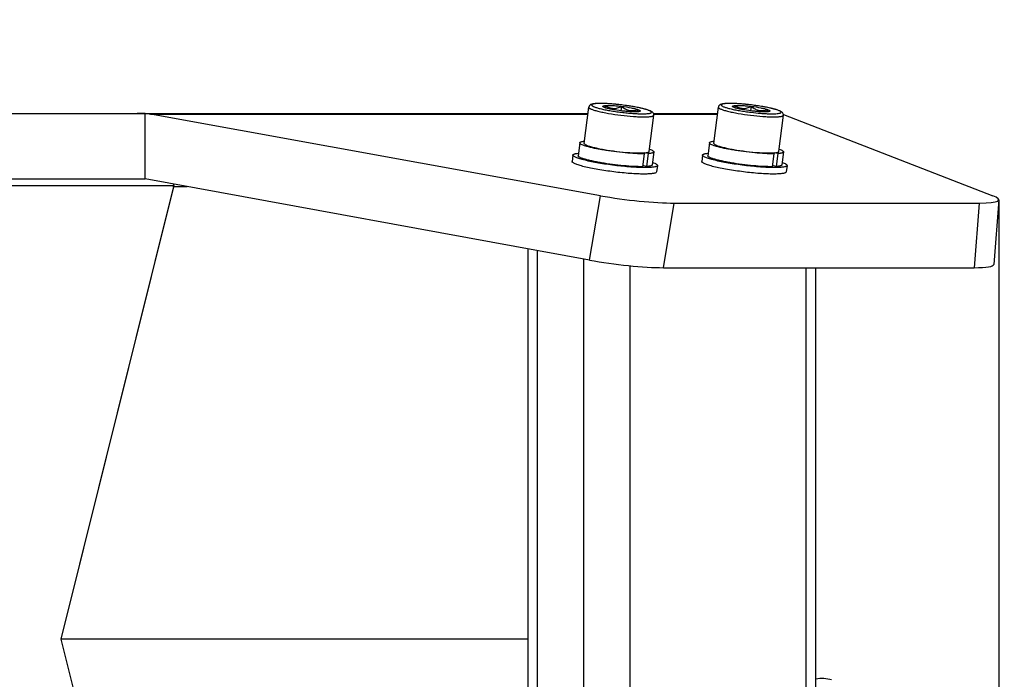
# Model space of a CAD drawing. Header units: millimetres. Extents: x 0 to 420, y 0 to 297.
# Tile 196 of 256: x 264 to 279, y 139 to 149. Entities that reach past the tile are written whole.
import ezdxf

# ---------------------------------------------------------------- set-up
doc = ezdxf.new("R2010")
doc.units = ezdxf.units.MM
doc.header["$LTSCALE"] = 23.1
doc.layers.get('0').update_dxf_attribs({"linetype": 'CONTINUOUS'})
doc.layers.add('DIM_PILOTEES', color=7, linetype='CONTINUOUS')
doc.styles.add('TEXTSTYLE_2', font='txt', dxfattribs={"width": 0.97619})
doc.styles.add('TEXTSTYLE_6', font='txt', dxfattribs={"width": 1.178571})
doc.dimstyles.new('DIMSTYLE_1', dxfattribs={"dimtxt": 2.5, "dimasz": 0.1875, "dimexe": 0.125, "dimexo": 0.0625, "dimgap": 1.25, "dimtad": 0, "dimtih": 1, "dimtoh": 1, "dimdsep": 46, "dimtxsty": 'TEXTSTYLE_2', "dimblk": '_FILLED', "dimblk1": '_FILLED', "dimblk2": '_FILLED', "dimcen": 0.09, "dimazin": 2, "dimtfac": 1, "dimtofl": 0, "dimtmove": 0, "dimatfit": 3, "dimldrblk": '_FILLED', "dimfxl": 1, "dimtolj": 1, "dimarcsym": 0})
doc.dimstyles.new('DIMSTYLE_5', dxfattribs={"dimtxt": 2.5, "dimasz": 0.1875, "dimexe": 0.125, "dimexo": 0.0625, "dimgap": 1.25, "dimtad": 0, "dimtih": 1, "dimtoh": 1, "dimdsep": 46, "dimtxsty": 'TEXTSTYLE_6', "dimblk": '_FILLED', "dimblk1": '_FILLED', "dimblk2": '_FILLED', "dimcen": 0.09, "dimazin": 2, "dimtfac": 1, "dimtofl": 0, "dimtmove": 0, "dimatfit": 3, "dimldrblk": '_FILLED', "dimfxl": 1, "dimtolj": 1, "dimarcsym": 0})

# ---------------------------------------------------------------- blocks, each defined once
blk = doc.blocks.new('_FILLED')
at = {"color": 0, "linetype": 'BYBLOCK'}
blk.add_solid([(0, 0), (-1, 0.167), (-1, -0.167)], dxfattribs=at)
blk = doc.blocks.new('*D0')
at = {"layer": 'DIM_PILOTEES', "color": 2, "linetype": 'CONTINUOUS'}
for p, q in [((218.881, 254.209), (215.095, 254.209)), ((215.22, 254.209), (215.22, 191.754)), ((273.853, 254.209), (218.881, 254.209)), ((215.22, 129.447), (215.22, 186.754)), ((218.881, 129.447), (215.095, 129.447)), ((273.878, 129.447), (218.881, 129.447))]:
    blk.add_line(p, q, dxfattribs=at)
at = {"layer": 'DIM_PILOTEES', "color": 2, "linetype": 'CONTINUOUS', "xscale": 0.1875, "yscale": 0.1875, "zscale": 0.1875}
for p, rotation in [((215.22, 254.209), 90), ((215.22, 129.447), 270)]:
    blk.add_blockref('_FILLED', p, dxfattribs=dict(at, rotation=rotation))
at = {"layer": 'DIM_PILOTEES', "color": 2, "linetype": 'CONTINUOUS', "insert": (215.22, 190.504), "char_height": 2.5, "width": 10.98214, "attachment_point": 2, "line_spacing_factor": 0.9, "style": 'TEXTSTYLE_2'}
blk.add_mtext('{\\ftxt;\\W0.0001;\\H0.0001;\\~}{\\ftxt;\\W2.9285714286;\\H2.5; }{\\ftxt;\\W0.0001;\\H0.0001;\\~}', dxfattribs=at)
blk = doc.blocks.new('*D5')
at = {"layer": 'DIM_PILOTEES', "color": 2, "linetype": 'CONTINUOUS'}
for p, q in [((232.56, 146.386), (232.56, 120.753)), ((278.981, 146.386), (278.981, 120.753)), ((232.56, 120.878), (250.176, 120.878)), ((278.981, 120.878), (258.569, 120.878))]:
    blk.add_line(p, q, dxfattribs=at)
at = {"layer": 'DIM_PILOTEES', "color": 2, "linetype": 'CONTINUOUS', "xscale": 0.1875, "yscale": 0.1875, "zscale": 0.1875, "rotation": 180}
blk.add_blockref('_FILLED', (232.56, 120.878), dxfattribs=at)
at = {"layer": 'DIM_PILOTEES', "color": 2, "linetype": 'CONTINUOUS', "xscale": 0.1875, "yscale": 0.1875, "zscale": 0.1875}
blk.add_blockref('_FILLED', (278.981, 120.878), dxfattribs=at)
at = {"layer": 'DIM_PILOTEES', "color": 2, "linetype": 'CONTINUOUS', "insert": (254.373, 122.128), "char_height": 2.5, "width": 8.83929, "attachment_point": 2, "line_spacing_factor": 0.9, "style": 'TEXTSTYLE_6'}
blk.add_mtext('{\\ftxt;\\W0.0001;\\H0.0001;\\~}{\\ftxt;\\W2.3571428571;\\H2.5; }{\\ftxt;\\W0.0001;\\H0.0001;\\~}', dxfattribs=at)

msp = doc.modelspace()

# ---------------------------------------------------------------- linework, layer by layer
at = {"color": 7, "linetype": 'CONTINUOUS'}
for p, q in [((272.648, 147.284), (272.716, 147.835)), ((272.967, 147.827), (272.967, 147.828)), ((273.211, 147.779), (273.22, 147.849)), ((274.628, 147.284), (274.696, 147.835)), ((274.947, 147.827), (274.947, 147.828)), ((275.191, 147.779), (275.2, 147.849)), ((238.836, 147.742), (272.705, 147.742)), ((265.942, 146.742), (265.942, 147.738)), ((266.024, 147.727), (272.703, 147.727)), ((272.894, 146.485), (266.024, 147.727)), ((273.462, 147.766), (273.467, 147.801)), ((273.463, 147.767), (273.463, 147.766)), ((273.641, 147.161), (273.709, 147.713)), ((273.703, 147.742), (274.685, 147.742)), ((273.708, 147.727), (274.683, 147.727)), ((275.442, 147.766), (275.447, 147.801)), ((275.443, 147.767), (275.443, 147.766)), ((275.621, 147.161), (275.689, 147.713)), ((275.689, 147.725), (278.887, 146.485)), ((272.579, 147.292), (272.555, 147.095)), ((274.559, 147.292), (274.535, 147.095)), ((272.475, 147.105), (272.463, 147.007)), ((272.475, 147.105), (272.475, 147.105)), ((273.511, 147.137), (273.562, 147.125)), ((273.562, 147.125), (273.538, 146.928)), ((273.623, 147.127), (273.571, 147.139)), ((273.623, 147.127), (273.599, 146.93)), ((273.71, 147.153), (273.686, 146.956)), ((274.455, 147.105), (274.443, 147.007)), ((274.455, 147.105), (274.455, 147.105)), ((275.491, 147.137), (275.542, 147.125)), ((275.542, 147.125), (275.518, 146.928)), ((275.603, 147.127), (275.551, 147.139)), ((275.603, 147.127), (275.578, 146.93)), ((275.69, 147.153), (275.666, 146.956)), ((272.463, 147.006), (272.463, 147.007)), ((273.599, 146.93), (273.54, 146.944)), ((273.765, 146.946), (273.753, 146.848)), ((273.766, 146.947), (273.765, 146.946)), ((274.443, 147.006), (274.443, 147.007)), ((275.578, 146.93), (275.52, 146.944)), ((275.745, 146.946), (275.733, 146.848)), ((275.745, 146.947), (275.745, 146.946)), ((245.102, 146.642), (266.379, 146.642)), ((245.599, 146.742), (265.942, 146.742)), ((266.379, 146.642), (264.652, 139.717)), ((272.729, 145.501), (265.942, 146.742)), ((266.375, 146.623), (264.652, 139.717)), ((266.375, 146.625), (266.584, 146.625)), ((266.375, 146.623), (266.375, 146.625)), ((266.375, 146.622), (266.375, 146.624)), ((272.729, 145.501), (272.894, 146.485)), ((273.858, 145.386), (274.023, 146.371)), ((274.023, 146.371), (278.682, 146.371)), ((278.682, 146.371), (278.605, 145.386)), ((278.979, 146.421), (278.902, 145.437)), ((271.789, 133.766), (271.789, 145.673)), ((271.936, 133.793), (271.936, 145.646)), ((272.643, 133.922), (272.643, 145.517)), ((273.35, 134.022), (273.35, 145.415)), ((273.858, 145.386), (278.605, 145.386)), ((276.037, 134.048), (276.037, 145.386)), ((276.183, 134.048), (276.183, 145.386)), ((276.185, 139.106), (276.185, 145.386)), ((271.789, 139.717), (264.652, 139.717)), ((264.652, 139.717), (266.374, 132.811)), ((264.652, 139.717), (266.379, 132.792))]:
    msp.add_line(p, q, dxfattribs=at)
for centre, radius, start, end in [((278.754, 147.213), 5.82, 173.5965, 173.9305), ((280.734, 147.213), 5.82, 173.5965, 173.9305), ((273.071, 148.128), 0.319, 250.9746, 251.2834), ((280.788, 146.984), 7.367, 173.6315, 173.8955), ((275.05, 148.128), 0.319, 250.9746, 251.2834), ((282.768, 146.984), 7.367, 173.6315, 173.8955), ((275.642, 147.719), 0.047, 352.96, 359.732), ((276.276, 138.574), 0.54, 73.8724, 99.8418)]:
    msp.add_arc(centre, radius, start, end, dxfattribs=at)
for centre, major_axis, ratio, start_param, end_param in [((265.82, 146.742), (1.414, 0), 0.707107, 1.484158, 1.570796), ((265.859, 146.742), (0, 1), 0.964473, -0.172629, -0.086638), ((266.305, 146.642), (0.0244, 0.0985), 0.707215, 4.711519, 5.041349), ((266.335, 146.642), (0.0301, 0.0992), 0.406709, -1.448047, -1.252473), ((273.327, 146.543), (0.993, -0.122), 0.121465, -2.00605, -0.778915), ((277.986, 146.543), (0.993, -0.122), 0.121465, -0.778915, 0.44822), ((273.161, 145.56), (0.993, -0.124), 0.122806, -2.005942, -0.778807), ((277.908, 145.56), (0.993, -0.124), 0.122777, -0.77869, 0.005595)]:
    msp.add_ellipse(centre, major_axis=major_axis, ratio=ratio, start_param=start_param, end_param=end_param, dxfattribs=at)
for points, knots in [([(273.221, 147.87), (273.19, 147.874), (273.13, 147.88), (273.043, 147.888), (272.962, 147.892), (272.891, 147.894), (272.839, 147.893), (272.804, 147.89), (272.782, 147.886), (272.763, 147.882), (272.744, 147.875), (272.725, 147.861), (272.718, 147.845), (272.716, 147.835)], [0, 0, 0, 0, 0.174983, 0.34297, 0.497588, 0.633247, 0.745739, 0.792683, 0.833758, 0.870241, 0.905539, 0.947084, 1, 1, 1, 1]), ([(272.716, 147.835), (272.716, 147.83), (272.724, 147.822), (272.737, 147.814), (272.753, 147.807), (272.773, 147.799), (272.798, 147.791), (272.826, 147.783), (272.872, 147.771), (272.936, 147.757), (273.053, 147.735), (273.145, 147.721), (273.209, 147.714)], [0, 0, 0, 0, 0.029866, 0.055857, 0.090109, 0.132611, 0.183114, 0.241224, 0.306438, 0.455741, 0.625485, 1, 1, 1, 1]), ([(273.221, 147.87), (273.191, 147.873), (273.133, 147.88), (273.048, 147.887), (272.97, 147.891), (272.91, 147.893), (272.868, 147.893), (272.841, 147.891), (272.818, 147.89), (272.798, 147.887), (272.783, 147.884), (272.773, 147.881), (272.767, 147.877), (272.763, 147.875), (272.76, 147.87), (272.763, 147.863), (272.77, 147.857), (272.781, 147.85), (272.795, 147.843), (272.814, 147.836), (272.837, 147.829), (272.863, 147.821), (272.905, 147.81), (272.964, 147.797), (273.042, 147.783), (273.126, 147.769), (273.184, 147.761), (273.214, 147.758)], [0, 0, 0, 0, 0.095402, 0.187059, 0.271511, 0.345596, 0.37788, 0.406595, 0.431495, 0.452392, 0.46917, 0.481839, 0.486713, 0.49072, 0.496884, 0.503304, 0.512677, 0.525945, 0.543336, 0.564834, 0.590312, 0.619571, 0.652359, 0.72731, 0.812409, 0.904463, 1, 1, 1, 1]), ([(272.933, 147.845), (272.932, 147.845), (272.931, 147.847), (272.931, 147.851), (272.934, 147.853), (272.94, 147.857), (272.953, 147.86), (272.964, 147.861), (272.971, 147.862)], [0, 0, 0, 0, 0.070626, 0.12917, 0.198307, 0.293232, 0.579343, 1, 1, 1, 1]), ([(272.967, 147.827), (272.959, 147.83), (272.949, 147.834), (272.938, 147.84), (272.934, 147.843), (272.933, 147.845)], [0, 0, 0, 0, 0.627351, 0.844677, 1, 1, 1, 1]), ([(272.971, 147.862), (272.986, 147.863), (273.021, 147.864), (273.079, 147.862), (273.147, 147.857), (273.195, 147.852), (273.22, 147.849)], [0, 0, 0, 0, 0.184171, 0.42314, 0.701269, 1, 1, 1, 1]), ([(272.971, 147.862), (272.988, 147.85), (273.017, 147.834), (273.058, 147.821), (273.091, 147.816), (273.124, 147.817), (273.168, 147.826), (273.199, 147.839), (273.22, 147.849)], [0, 0, 0, 0, 0.245243, 0.367536, 0.490386, 0.614733, 0.741195, 1, 1, 1, 1]), ([(273.214, 147.758), (273.244, 147.754), (273.302, 147.748), (273.387, 147.741), (273.465, 147.736), (273.525, 147.734), (273.567, 147.735), (273.594, 147.736), (273.617, 147.738), (273.637, 147.74), (273.652, 147.743), (273.663, 147.747), (273.669, 147.75), (273.672, 147.753), (273.675, 147.758), (273.672, 147.765), (273.665, 147.771), (273.654, 147.777), (273.64, 147.784), (273.621, 147.791), (273.598, 147.799), (273.572, 147.806), (273.53, 147.817), (273.471, 147.83), (273.393, 147.845), (273.309, 147.858), (273.251, 147.866), (273.221, 147.87)], [0, 0, 0, 0, 0.095402, 0.187059, 0.271511, 0.345596, 0.37788, 0.406595, 0.431495, 0.452392, 0.46917, 0.481839, 0.486713, 0.49072, 0.496884, 0.503304, 0.512677, 0.525945, 0.543336, 0.564834, 0.590312, 0.619571, 0.652359, 0.72731, 0.812409, 0.904463, 1, 1, 1, 1]), ([(273.22, 147.849), (273.237, 147.834), (273.265, 147.814), (273.306, 147.795), (273.338, 147.786), (273.371, 147.782), (273.415, 147.785), (273.446, 147.794), (273.467, 147.801)], [0, 0, 0, 0, 0.258404, 0.384827, 0.50924, 0.632215, 0.754635, 1, 1, 1, 1]), ([(273.22, 147.849), (273.268, 147.843), (273.335, 147.833), (273.417, 147.815), (273.452, 147.806), (273.467, 147.801)], [0, 0, 0, 0, 0.574322, 0.81396, 1, 1, 1, 1]), ([(273.709, 147.713), (273.71, 147.722), (273.707, 147.74), (273.692, 147.758), (273.675, 147.77), (273.657, 147.779), (273.636, 147.787), (273.602, 147.799), (273.551, 147.813), (273.481, 147.829), (273.4, 147.844), (273.313, 147.858), (273.252, 147.866), (273.221, 147.87)], [0, 0, 0, 0, 0.052663, 0.093917, 0.12905, 0.165513, 0.206662, 0.253741, 0.366596, 0.502619, 0.657472, 0.825431, 1, 1, 1, 1]), ([(275.201, 147.87), (275.17, 147.874), (275.11, 147.88), (275.023, 147.888), (274.942, 147.892), (274.871, 147.894), (274.819, 147.893), (274.784, 147.89), (274.762, 147.886), (274.743, 147.882), (274.724, 147.875), (274.705, 147.861), (274.697, 147.845), (274.696, 147.835)], [0, 0, 0, 0, 0.174983, 0.34297, 0.497588, 0.633247, 0.745739, 0.792683, 0.833758, 0.870241, 0.905539, 0.947084, 1, 1, 1, 1]), ([(274.696, 147.835), (274.696, 147.83), (274.704, 147.822), (274.717, 147.814), (274.733, 147.807), (274.753, 147.799), (274.778, 147.791), (274.806, 147.783), (274.852, 147.771), (274.916, 147.757), (275.033, 147.735), (275.125, 147.721), (275.189, 147.714)], [0, 0, 0, 0, 0.029866, 0.055857, 0.090109, 0.132611, 0.183114, 0.241224, 0.306438, 0.455741, 0.625485, 1, 1, 1, 1]), ([(275.201, 147.87), (275.171, 147.873), (275.113, 147.88), (275.028, 147.887), (274.95, 147.891), (274.89, 147.893), (274.848, 147.893), (274.821, 147.891), (274.798, 147.89), (274.778, 147.887), (274.763, 147.884), (274.752, 147.881), (274.746, 147.877), (274.743, 147.875), (274.74, 147.87), (274.743, 147.863), (274.75, 147.857), (274.761, 147.85), (274.775, 147.843), (274.794, 147.836), (274.817, 147.829), (274.843, 147.821), (274.885, 147.81), (274.944, 147.797), (275.022, 147.783), (275.106, 147.769), (275.164, 147.761), (275.194, 147.758)], [0, 0, 0, 0, 0.095402, 0.187059, 0.271511, 0.345596, 0.37788, 0.406595, 0.431495, 0.452392, 0.46917, 0.481839, 0.486713, 0.49072, 0.496884, 0.503304, 0.512677, 0.525945, 0.543336, 0.564834, 0.590312, 0.619571, 0.652359, 0.72731, 0.812409, 0.904463, 1, 1, 1, 1]), ([(274.913, 147.845), (274.912, 147.845), (274.911, 147.847), (274.911, 147.851), (274.914, 147.853), (274.92, 147.857), (274.933, 147.86), (274.944, 147.861), (274.95, 147.862)], [0, 0, 0, 0, 0.070626, 0.12917, 0.198307, 0.293232, 0.579343, 1, 1, 1, 1]), ([(274.947, 147.827), (274.939, 147.83), (274.929, 147.834), (274.918, 147.84), (274.914, 147.843), (274.913, 147.845)], [0, 0, 0, 0, 0.627351, 0.844677, 1, 1, 1, 1]), ([(274.95, 147.862), (274.966, 147.863), (275.001, 147.864), (275.059, 147.862), (275.127, 147.857), (275.175, 147.852), (275.2, 147.849)], [0, 0, 0, 0, 0.184171, 0.42314, 0.701269, 1, 1, 1, 1]), ([(274.95, 147.862), (274.968, 147.85), (274.997, 147.834), (275.038, 147.821), (275.07, 147.816), (275.103, 147.817), (275.148, 147.826), (275.179, 147.839), (275.2, 147.849)], [0, 0, 0, 0, 0.245243, 0.367536, 0.490386, 0.614733, 0.741195, 1, 1, 1, 1]), ([(275.2, 147.849), (275.217, 147.834), (275.245, 147.814), (275.286, 147.795), (275.318, 147.786), (275.351, 147.782), (275.394, 147.785), (275.426, 147.794), (275.447, 147.801)], [0, 0, 0, 0, 0.258404, 0.384827, 0.50924, 0.632215, 0.754635, 1, 1, 1, 1]), ([(275.2, 147.849), (275.248, 147.843), (275.315, 147.833), (275.397, 147.815), (275.432, 147.806), (275.447, 147.801)], [0, 0, 0, 0, 0.574322, 0.81396, 1, 1, 1, 1]), ([(275.686, 147.735), (275.684, 147.742), (275.676, 147.754), (275.66, 147.766), (275.644, 147.775), (275.618, 147.787), (275.577, 147.8), (275.519, 147.816), (275.45, 147.831), (275.372, 147.845), (275.288, 147.858), (275.23, 147.866), (275.201, 147.87)], [0, 0, 0, 0, 0.043975, 0.079722, 0.114891, 0.153643, 0.247496, 0.36478, 0.50335, 0.659024, 0.826537, 1, 1, 1, 1]), ([(275.638, 147.745), (275.641, 147.747), (275.648, 147.749), (275.654, 147.754), (275.654, 147.759), (275.653, 147.763), (275.65, 147.766), (275.644, 147.772), (275.632, 147.779), (275.613, 147.787), (275.589, 147.795), (275.56, 147.804), (275.527, 147.813), (275.489, 147.822), (275.447, 147.831), (275.385, 147.843), (275.303, 147.856), (275.236, 147.865), (275.201, 147.87)], [0, 0, 0, 0, 0.024415, 0.040017, 0.046487, 0.053699, 0.062664, 0.07391, 0.104076, 0.14492, 0.196298, 0.257728, 0.328515, 0.407804, 0.494605, 0.587819, 0.788647, 1, 1, 1, 1]), ([(273.215, 147.779), (273.167, 147.785), (273.1, 147.795), (273.018, 147.812), (272.983, 147.822), (272.968, 147.827)], [0, 0, 0, 0, 0.574322, 0.81396, 1, 1, 1, 1]), ([(273.209, 147.714), (273.272, 147.706), (273.364, 147.697), (273.481, 147.69), (273.545, 147.688), (273.591, 147.689), (273.621, 147.69), (273.646, 147.692), (273.667, 147.694), (273.685, 147.698), (273.698, 147.702), (273.708, 147.708), (273.709, 147.713)], [0, 0, 0, 0, 0.375485, 0.545186, 0.694258, 0.759322, 0.817277, 0.867633, 0.910007, 0.944161, 0.970092, 1, 1, 1, 1]), ([(273.465, 147.766), (273.449, 147.764), (273.414, 147.764), (273.356, 147.766), (273.288, 147.771), (273.24, 147.776), (273.215, 147.779)], [0, 0, 0, 0, 0.184171, 0.42314, 0.701269, 1, 1, 1, 1]), ([(273.501, 147.774), (273.5, 147.773), (273.495, 147.771), (273.483, 147.768), (273.473, 147.767), (273.465, 147.766)], [0, 0, 0, 0, 0.155686, 0.373115, 1, 1, 1, 1]), ([(273.467, 147.801), (273.473, 147.799), (273.485, 147.794), (273.497, 147.788), (273.502, 147.783), (273.504, 147.78), (273.504, 147.777), (273.502, 147.775), (273.501, 147.774)], [0, 0, 0, 0, 0.422136, 0.709698, 0.804961, 0.873798, 0.931097, 1, 1, 1, 1]), ([(275.195, 147.779), (275.147, 147.785), (275.08, 147.795), (274.998, 147.812), (274.963, 147.822), (274.948, 147.827)], [0, 0, 0, 0, 0.574322, 0.81396, 1, 1, 1, 1]), ([(275.189, 147.714), (275.252, 147.706), (275.343, 147.697), (275.46, 147.69), (275.525, 147.688), (275.571, 147.689), (275.601, 147.69), (275.626, 147.692), (275.647, 147.694), (275.664, 147.698), (275.678, 147.702), (275.688, 147.708), (275.689, 147.713)], [0, 0, 0, 0, 0.375485, 0.545186, 0.694258, 0.759322, 0.817277, 0.867633, 0.910007, 0.944161, 0.970092, 1, 1, 1, 1]), ([(275.194, 147.758), (275.243, 147.752), (275.315, 147.744), (275.408, 147.738), (275.47, 147.735), (275.525, 147.734), (275.572, 147.736), (275.608, 147.739), (275.629, 147.743), (275.638, 147.745)], [0, 0, 0, 0, 0.33164, 0.486242, 0.627887, 0.752905, 0.858124, 0.941023, 1, 1, 1, 1]), ([(275.444, 147.766), (275.429, 147.764), (275.394, 147.764), (275.336, 147.766), (275.268, 147.771), (275.22, 147.776), (275.195, 147.779)], [0, 0, 0, 0, 0.184171, 0.42314, 0.701269, 1, 1, 1, 1]), ([(275.481, 147.774), (275.48, 147.773), (275.475, 147.771), (275.463, 147.768), (275.452, 147.767), (275.444, 147.766)], [0, 0, 0, 0, 0.155686, 0.373115, 1, 1, 1, 1]), ([(275.447, 147.801), (275.453, 147.799), (275.464, 147.794), (275.477, 147.788), (275.482, 147.783), (275.484, 147.78), (275.484, 147.777), (275.482, 147.775), (275.481, 147.774)], [0, 0, 0, 0, 0.422136, 0.709698, 0.804961, 0.873798, 0.931097, 1, 1, 1, 1]), ([(275.689, 147.719), (275.689, 147.72), (275.689, 147.726), (275.688, 147.731), (275.686, 147.735)], [0, 0, 0, 0, 0.257702, 1, 1, 1, 1]), ([(273.562, 147.125), (273.518, 147.124), (273.421, 147.127), (273.268, 147.139), (273.103, 147.157), (272.965, 147.178), (272.861, 147.196), (272.792, 147.211), (272.738, 147.223), (272.7, 147.233), (272.668, 147.243), (272.636, 147.254), (272.608, 147.265), (272.592, 147.275), (272.583, 147.281), (272.578, 147.288), (272.579, 147.292)], [0, 0, 0, 0, 0.131199, 0.288362, 0.457559, 0.623707, 0.700968, 0.772022, 0.835303, 0.863592, 0.889443, 0.933321, 0.966163, 0.978367, 0.987845, 1, 1, 1, 1]), ([(272.579, 147.292), (272.579, 147.296), (272.584, 147.3), (272.591, 147.304), (272.603, 147.309), (272.624, 147.314), (272.642, 147.316), (272.652, 147.317)], [0, 0, 0, 0, 0.121238, 0.208644, 0.318648, 0.61073, 1, 1, 1, 1]), ([(272.648, 147.284), (272.648, 147.279), (272.656, 147.27), (272.669, 147.263), (272.685, 147.255), (272.705, 147.247), (272.73, 147.239), (272.758, 147.231), (272.804, 147.219), (272.868, 147.205), (272.985, 147.183), (273.077, 147.17), (273.141, 147.162)], [0, 0, 0, 0, 0.029865, 0.055855, 0.090107, 0.132609, 0.183112, 0.241221, 0.306435, 0.455739, 0.625483, 1, 1, 1, 1]), ([(275.542, 147.125), (275.498, 147.124), (275.401, 147.127), (275.247, 147.139), (275.083, 147.157), (274.945, 147.178), (274.841, 147.196), (274.771, 147.211), (274.718, 147.223), (274.68, 147.233), (274.648, 147.243), (274.616, 147.254), (274.588, 147.265), (274.572, 147.275), (274.563, 147.281), (274.558, 147.288), (274.559, 147.292)], [0, 0, 0, 0, 0.131199, 0.288362, 0.457559, 0.623707, 0.700968, 0.772022, 0.835303, 0.863592, 0.889443, 0.933321, 0.966163, 0.978367, 0.987845, 1, 1, 1, 1]), ([(274.559, 147.292), (274.559, 147.296), (274.563, 147.3), (274.571, 147.304), (274.583, 147.309), (274.604, 147.314), (274.622, 147.316), (274.632, 147.317)], [0, 0, 0, 0, 0.121238, 0.208644, 0.318648, 0.61073, 1, 1, 1, 1]), ([(274.628, 147.284), (274.628, 147.279), (274.636, 147.27), (274.649, 147.263), (274.665, 147.255), (274.685, 147.247), (274.71, 147.239), (274.738, 147.231), (274.784, 147.219), (274.848, 147.205), (274.965, 147.183), (275.057, 147.17), (275.121, 147.162)], [0, 0, 0, 0, 0.029865, 0.055855, 0.090107, 0.132609, 0.183112, 0.241221, 0.306435, 0.455739, 0.625483, 1, 1, 1, 1]), ([(272.475, 147.105), (272.475, 147.107), (272.477, 147.11), (272.482, 147.115), (272.489, 147.119), (272.498, 147.122), (272.51, 147.126), (272.531, 147.13), (272.547, 147.132), (272.559, 147.133)], [0, 0, 0, 0, 0.055515, 0.123296, 0.210437, 0.320145, 0.453743, 0.611676, 1, 1, 1, 1]), ([(273.765, 146.946), (273.765, 146.94), (273.752, 146.932), (273.734, 146.926), (273.711, 146.922), (273.683, 146.918), (273.65, 146.916), (273.612, 146.914), (273.552, 146.914), (273.467, 146.916), (273.315, 146.925), (273.153, 146.941), (272.989, 146.963), (272.87, 146.982), (272.761, 147.003), (272.678, 147.021), (272.619, 147.036), (272.582, 147.047), (272.55, 147.057), (272.524, 147.067), (272.503, 147.077), (272.489, 147.085), (272.482, 147.092), (272.477, 147.097), (272.475, 147.102), (272.475, 147.105)], [0, 0, 0, 0, 0.014893, 0.027818, 0.044845, 0.06597, 0.091074, 0.119964, 0.152396, 0.226689, 0.311236, 0.498175, 0.593548, 0.685395, 0.770265, 0.84499, 0.877674, 0.906837, 0.93223, 0.953656, 0.970989, 0.984215, 0.989352, 0.99359, 1, 1, 1, 1]), ([(273.538, 146.928), (273.494, 146.927), (273.397, 146.93), (273.243, 146.942), (273.079, 146.96), (272.941, 146.981), (272.837, 146.999), (272.767, 147.014), (272.714, 147.026), (272.676, 147.036), (272.644, 147.046), (272.611, 147.056), (272.584, 147.068), (272.568, 147.077), (272.559, 147.084), (272.554, 147.091), (272.555, 147.095)], [0, 0, 0, 0, 0.1312, 0.288365, 0.457563, 0.623711, 0.700973, 0.772027, 0.835307, 0.863597, 0.889447, 0.933324, 0.966165, 0.978368, 0.987846, 1, 1, 1, 1]), ([(273.141, 147.162), (273.208, 147.154), (273.306, 147.144), (273.429, 147.137), (273.485, 147.137), (273.511, 147.137)], [0, 0, 0, 0, 0.547355, 0.790846, 1, 1, 1, 1]), ([(273.511, 147.137), (273.517, 147.137), (273.536, 147.137), (273.556, 147.138), (273.571, 147.139)], [0, 0, 0, 0, 0.27479, 1, 1, 1, 1]), ([(273.571, 147.139), (273.581, 147.14), (273.598, 147.142), (273.618, 147.146), (273.629, 147.15), (273.636, 147.154), (273.641, 147.158), (273.641, 147.161)], [0, 0, 0, 0, 0.391407, 0.684743, 0.794797, 0.881713, 1, 1, 1, 1]), ([(273.71, 147.153), (273.71, 147.149), (273.705, 147.144), (273.696, 147.14), (273.686, 147.136), (273.674, 147.134), (273.653, 147.13), (273.635, 147.128), (273.623, 147.127)], [0, 0, 0, 0, 0.115412, 0.201871, 0.311986, 0.446844, 0.606681, 1, 1, 1, 1]), ([(273.645, 147.194), (273.655, 147.191), (273.672, 147.184), (273.691, 147.175), (273.702, 147.167), (273.708, 147.162), (273.711, 147.156), (273.71, 147.153)], [0, 0, 0, 0, 0.389305, 0.68141, 0.791418, 0.878815, 1, 1, 1, 1]), ([(274.455, 147.105), (274.455, 147.107), (274.457, 147.11), (274.462, 147.115), (274.469, 147.119), (274.478, 147.122), (274.49, 147.126), (274.511, 147.13), (274.527, 147.132), (274.539, 147.133)], [0, 0, 0, 0, 0.055515, 0.123296, 0.210437, 0.320145, 0.453743, 0.611676, 1, 1, 1, 1]), ([(275.745, 146.946), (275.745, 146.94), (275.732, 146.932), (275.714, 146.926), (275.691, 146.922), (275.663, 146.918), (275.63, 146.916), (275.592, 146.914), (275.532, 146.914), (275.447, 146.916), (275.295, 146.925), (275.133, 146.941), (274.969, 146.963), (274.85, 146.982), (274.741, 147.003), (274.658, 147.021), (274.599, 147.036), (274.562, 147.047), (274.53, 147.057), (274.504, 147.067), (274.483, 147.077), (274.469, 147.085), (274.462, 147.092), (274.457, 147.097), (274.455, 147.102), (274.455, 147.105)], [0, 0, 0, 0, 0.014893, 0.027818, 0.044845, 0.06597, 0.091074, 0.119964, 0.152396, 0.226689, 0.311236, 0.498175, 0.593548, 0.685395, 0.770265, 0.84499, 0.877674, 0.906837, 0.93223, 0.953656, 0.970989, 0.984215, 0.989352, 0.99359, 1, 1, 1, 1]), ([(275.518, 146.928), (275.474, 146.927), (275.377, 146.93), (275.223, 146.942), (275.058, 146.96), (274.921, 146.981), (274.817, 146.999), (274.747, 147.014), (274.694, 147.026), (274.656, 147.036), (274.624, 147.046), (274.591, 147.056), (274.564, 147.068), (274.548, 147.077), (274.539, 147.084), (274.534, 147.091), (274.535, 147.095)], [0, 0, 0, 0, 0.1312, 0.288365, 0.457563, 0.623711, 0.700973, 0.772027, 0.835307, 0.863597, 0.889447, 0.933324, 0.966165, 0.978368, 0.987846, 1, 1, 1, 1]), ([(275.121, 147.162), (275.188, 147.154), (275.285, 147.144), (275.409, 147.137), (275.465, 147.137), (275.491, 147.137)], [0, 0, 0, 0, 0.547355, 0.790846, 1, 1, 1, 1]), ([(275.491, 147.137), (275.496, 147.137), (275.516, 147.137), (275.536, 147.138), (275.551, 147.139)], [0, 0, 0, 0, 0.27479, 1, 1, 1, 1]), ([(275.551, 147.139), (275.56, 147.14), (275.578, 147.142), (275.598, 147.146), (275.609, 147.15), (275.616, 147.154), (275.62, 147.158), (275.621, 147.161)], [0, 0, 0, 0, 0.391407, 0.684743, 0.794797, 0.881713, 1, 1, 1, 1]), ([(275.69, 147.153), (275.69, 147.149), (275.685, 147.144), (275.676, 147.14), (275.666, 147.136), (275.654, 147.134), (275.632, 147.13), (275.615, 147.128), (275.603, 147.127)], [0, 0, 0, 0, 0.115412, 0.201871, 0.311986, 0.446844, 0.606681, 1, 1, 1, 1]), ([(275.625, 147.194), (275.635, 147.191), (275.652, 147.184), (275.671, 147.175), (275.682, 147.167), (275.688, 147.162), (275.691, 147.156), (275.69, 147.153)], [0, 0, 0, 0, 0.389305, 0.68141, 0.791418, 0.878815, 1, 1, 1, 1]), ([(273.753, 146.848), (273.753, 146.841), (273.74, 146.833), (273.721, 146.828), (273.699, 146.823), (273.671, 146.82), (273.638, 146.817), (273.6, 146.816), (273.54, 146.815), (273.455, 146.817), (273.303, 146.826), (273.141, 146.843), (272.977, 146.865), (272.858, 146.884), (272.749, 146.904), (272.666, 146.923), (272.607, 146.938), (272.57, 146.948), (272.538, 146.959), (272.512, 146.969), (272.491, 146.979), (272.477, 146.987), (272.469, 146.993), (272.465, 146.998), (272.463, 147.003), (272.463, 147.006)], [0, 0, 0, 0, 0.014893, 0.027818, 0.044845, 0.06597, 0.091074, 0.119964, 0.152396, 0.226689, 0.311236, 0.498175, 0.593548, 0.685395, 0.770265, 0.84499, 0.877674, 0.906837, 0.93223, 0.953656, 0.970989, 0.984215, 0.989352, 0.99359, 1, 1, 1, 1]), ([(273.686, 146.956), (273.686, 146.952), (273.681, 146.947), (273.672, 146.943), (273.662, 146.939), (273.65, 146.937), (273.628, 146.933), (273.611, 146.931), (273.599, 146.93)], [0, 0, 0, 0, 0.115413, 0.201873, 0.311987, 0.446846, 0.606683, 1, 1, 1, 1]), ([(273.691, 146.993), (273.702, 146.99), (273.721, 146.982), (273.743, 146.972), (273.755, 146.963), (273.762, 146.957), (273.766, 146.95), (273.766, 146.947)], [0, 0, 0, 0, 0.386663, 0.678364, 0.788939, 0.877277, 1, 1, 1, 1]), ([(275.733, 146.848), (275.732, 146.841), (275.719, 146.833), (275.701, 146.828), (275.679, 146.823), (275.651, 146.82), (275.618, 146.817), (275.58, 146.816), (275.52, 146.815), (275.435, 146.817), (275.282, 146.826), (275.121, 146.843), (274.957, 146.865), (274.838, 146.884), (274.729, 146.904), (274.646, 146.923), (274.587, 146.938), (274.55, 146.948), (274.518, 146.959), (274.492, 146.969), (274.471, 146.979), (274.457, 146.987), (274.449, 146.993), (274.445, 146.998), (274.443, 147.003), (274.443, 147.006)], [0, 0, 0, 0, 0.014893, 0.027818, 0.044845, 0.06597, 0.091074, 0.119964, 0.152396, 0.226689, 0.311236, 0.498175, 0.593548, 0.685395, 0.770265, 0.84499, 0.877674, 0.906837, 0.93223, 0.953656, 0.970989, 0.984215, 0.989352, 0.99359, 1, 1, 1, 1]), ([(275.666, 146.956), (275.666, 146.952), (275.66, 146.947), (275.652, 146.943), (275.642, 146.939), (275.629, 146.937), (275.608, 146.933), (275.591, 146.931), (275.578, 146.93)], [0, 0, 0, 0, 0.115413, 0.201873, 0.311987, 0.446846, 0.606683, 1, 1, 1, 1]), ([(275.671, 146.993), (275.682, 146.99), (275.701, 146.982), (275.723, 146.972), (275.735, 146.963), (275.742, 146.957), (275.746, 146.95), (275.745, 146.947)], [0, 0, 0, 0, 0.386663, 0.678364, 0.788939, 0.877277, 1, 1, 1, 1])]:
    msp.add_open_spline(points, degree=3, knots=knots, dxfattribs=at)

# ---------------------------------------------------------------- dimensions: what is measured, and where the dimension line sits
at = {"layer": 'DIM_PILOTEES', "color": 2, "linetype": 'CONTINUOUS'}
dim = msp.add_linear_dim(base=(215.22, 254.209), p1=(273.941, 129.447), p2=(273.915, 254.209), angle=90, text='{\\ftxt;\\W0.0001;\\H0.0001;\\~}{\\ftxt;\\W2.9285714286;\\H2.5; }{\\ftxt;\\W0.0001;\\H0.0001;\\~}', dimstyle='DIMSTYLE_1', dxfattribs=at)
dim.commit()
dim.dimension.update_dxf_attribs({"geometry": '*D0', "text_midpoint": (211.559, 188.004), "dimtype": 160})
dim = msp.add_linear_dim(base=(278.981, 120.878), p1=(232.56, 146.449), p2=(278.981, 146.449), text='{\\ftxt;\\W0.0001;\\H0.0001;\\~}{\\ftxt;\\W2.3571428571;\\H2.5; }{\\ftxt;\\W0.0001;\\H0.0001;\\~}', dimstyle='DIMSTYLE_5', dxfattribs=at)
dim.commit()
dim.dimension.update_dxf_attribs({"geometry": '*D5', "text_midpoint": (251.426, 119.628), "dimtype": 160})

doc.saveas('drawing.dxf')
